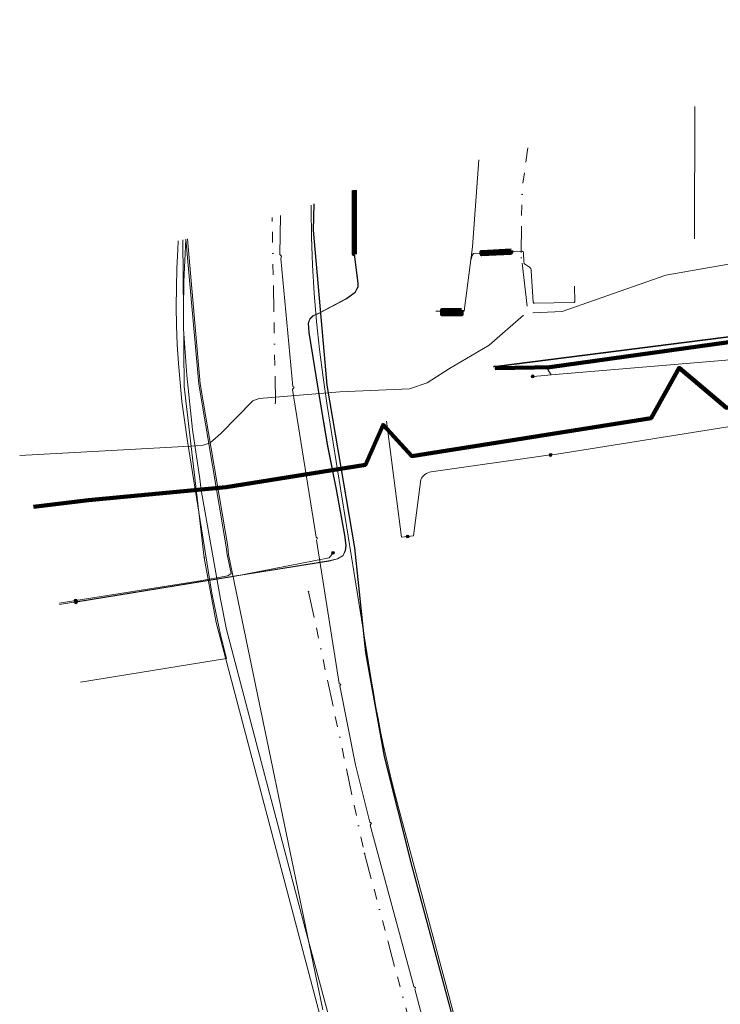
# Model space of a CAD drawing. Header units: metres. Extents: x 102998 to 103836, y 418192 to 419740.
# Tile 11 of 25: x 102998 to 103130, y 419326 to 419512. Entities that reach past the tile are written whole.
import ezdxf
from ezdxf.lldxf.tags import DXFTag

# ---------------------------------------------------------------- set-up
doc = ezdxf.new("R2010")
doc.units = ezdxf.units.M
doc.linetypes.add('RI-OVERIG', pattern=[17, 5, -2, 2, -2, 0, -2, 2, -2])
for name, color, linetype, lineweight in [('B-WE-KL-DATA_BT NEDERLAND NV-G', 90, 'KL-DATA-N', 18), ('B-WE-KL-DATA_HULPSTUK_KPN BV-S @ 0.5', 90, 'Continuous', 25), ('B-WE-KL-DATA_HULPSTUK_STEDIN NETBEHEER BV-S @ 0.5', 90, 'Continuous', 25), ('B-WE-KL-DATA_KABELBED_KPN BV-G', 90, 'Continuous', 100), ('B-WE-KL-DATA_STEDIN NETBEHEER BV-G', 90, 'KL-DATA-N', 18), ('B-WE-KL-ET_LS_400 V_STEDIN NETBEHEER BV-G', 190, 'KL-LS-N', 18), ('B-WE-KL-ET_LS_HULPSTUK_STEDIN NETBEHEER BV-S @ 0.5', 190, 'Continuous', 25), ('B-WE-KL-ET_LS_MANTELBUIS_POLYETHYLEEN PE_200_STEDIN NETBEHEER BV-G', 190, 'Continuous', 100), ('B-WE-KL-ET_LS_MANTELBUIS_POLYVINYLCHLORIDE PVC_110_STEDIN NETBEHEER BV-G', 190, 'Continuous', 100), ('B-WE-KL-ET_LS_MANTELBUIS_STEDIN NETBEHEER BV-G', 190, 'Continuous', 100), ('B-WE-KL-ET_MS_13 KV_STEDIN NETBEHEER BV-G', 130, 'KL-MS-N', 18), ('B-WE-KL-ET_MS_6 KV_STEDIN NETBEHEER BV-G', 130, 'KL-MS-N', 18), ('B-WE-KL-ET_MS_HULPSTUK_STEDIN NETBEHEER BV-S @ 0.5', 130, 'Continuous', 25), ('B-WE-KL-ET_MS_MANTELBUIS_POLYETHYLEEN PE_200_STEDIN NETBEHEER BV-G', 130, 'Continuous', 100), ('B-WE-KL-GAS_LD_POLYETHYLEEN PE_40_0.1 BAR_STEDIN NETBEHEER BV-G', 50, 'KL-GAS-LD-N', 18), ('B-WE-KL-OVERIG_HULPSTUK_STADSBEHEER GEMEENTE DORDRECHT-S @ 0.5', 8, 'Continuous', 25), ('B-WE-KL-WATER_HPE_160_EVIDES INFRA-G', 170, 'KL-WATER-N', 18), ('B-WE-KL-WATER_HULPSTUK_EVIDES INFRA-S @ 0.5', 170, 'Continuous', 25), ('B-WE-OG-INFO_STEDIN NETBEHEER BV-G', 7, 'Continuous', 18), ('B-WE-RI-DRUK_HIGH DENSITY POLYETHYLENE HDPE_50_STADSBEHEER GEMEENTE DORDRECHT-G', 210, 'RI-PERS', 18), ('B-WE-RI-DRUK_HIGH DENSITY POLYETHYLENE HDPE_63_STADSBEHEER GEMEENTE DORDRECHT-G', 210, 'RI-PERS', 18), ('B-WE-RI-VRIJVERVAL_POLYVINYLCHLORIDE PVC_200_STADSBEHEER GEMEENTE DORDRECHT-G', 210, 'RI-OVERIG', 18), ('B-WE-RI-VRIJVERVAL_POLYVINYLCHLORIDE PVC_STADSBEHEER GEMEENTE DORDRECHT-G', 210, 'RI-OVERIG', 18), ('V-WE-KL-WATER_HULPSTUK_EVIDES INFRA-S @ 0.5', 170, 'Continuous', 25), ('V-WE-KL-WATER_POLYVINYLCHLORIDE PVC_110_EVIDES INFRA-G', 170, 'KL-WATER-V', 35)]:
    doc.layers.add(name, color=color, linetype=linetype, lineweight=lineweight)
doc.styles.add('NLCS-ISO', font='NLCS-ISO.ttf')
doc.styles.get("Standard").update_dxf_attribs({"font": 'arial.ttf'})
tags = doc.linetypes.add('KL-DATA-N', pattern='A,4,-1,[101,NLCS.SHX,S=0.5,R=0,X=0,Y=0],-1,4,-1,["D",Standard,S=1,R=0,X=-0.25,Y=-0.5],-1.5', length=12.5).pattern_tags.tags
tags[18] = DXFTag(74, 10)
tags = doc.linetypes.add('KL-GAS-LD-N', pattern='A,4,-1,[69,NLCS.SHX,S=0.5,R=0,X=0,Y=0],-1,4,-1,["L",Standard,S=1,R=0,X=0.25,Y=-0.5],-2', length=13).pattern_tags.tags
tags[18] = DXFTag(74, 10)
tags = doc.linetypes.add('KL-LS-N', pattern='A,4,-1,[103,NLCS.SHX,S=0.75,R=0,X=0,Y=0],-1,4,-1,["L",Standard,S=1,R=0,X=0,Y=-0.5],-2', length=13).pattern_tags.tags
tags[18] = DXFTag(74, 10)
tags = doc.linetypes.add('KL-MS-N', pattern='A,4,-1,[103,NLCS.SHX,S=0.75,R=0,X=0,Y=0],-1,4,-1,["M",Standard,S=1,R=0,X=0,Y=-0.5],-2', length=13).pattern_tags.tags
tags[18] = DXFTag(74, 10)
doc.linetypes.add('KL-WATER-N', pattern='A,7,-0.5,[168,NLCS.SHX,S=0.75,R=0,X=0.75,Y=0],-2', length=9.5)
doc.linetypes.add('KL-WATER-V', pattern='A,3.5,[24,NLCS.SHX,S=0.5,R=0,X=0,Y=0],3.5,-0.5,[168,NLCS.SHX,S=0.75,R=0,X=0.75,Y=0],-2', length=9.5)
tags = doc.linetypes.add('RI-PERS', pattern='A,7,-2,["P",Standard,S=1.8,R=0,X=-0.5,Y=-0.9],-2,7,-2,[102,NLCS.SHX,S=1,R=180,X=0,Y=0],-2', length=22).pattern_tags.tags
tags[6] = DXFTag(74, 10)

# ---------------------------------------------------------------- blocks, each defined once
blk = doc.blocks.new('SKL-WTB_HULP_MOF-SO')
at = {"linetype": 'ByBlock', "lineweight": 18}
h = blk.add_hatch(color=0, dxfattribs=at)
h.dxf.hatch_style = 1
h.paths.add_polyline_path([(-0.5625, 0, 1), (0.5625, 0, 1)])
at = {"color": 0, "linetype": 'ByBlock', "lineweight": 18}
blk.add_circle((0, 0), 0.5625, dxfattribs=at)
at = {"color": 0, "linetype": 'ByBlock', "lineweight": 18, "style": 'NLCS-ISO', "flags": 1}
for tag, p in [('TYPE', (1.5, 0)), ('OMSCHRIJVING', (1.5, -3)), ('LABEL', (1.5, -1.5))]:
    blk.add_attdef(tag, p, '', height=1, dxfattribs=at)
blk = doc.blocks.new('SKL-WTB_HULP_OVERIG-SO')
at = {"color": 0, "linetype": 'ByBlock', "lineweight": 18}
for points in [[(-0.14, 0.14), (0.14, -0.14)], [(0.14, 0.14), (-0.14, -0.14)]]:
    blk.add_lwpolyline(points, dxfattribs=at)
at = {"color": 0, "linetype": 'ByBlock', "lineweight": 18, "style": 'NLCS-ISO', "flags": 1}
for tag, p in [('TYPE', (1.5, 0)), ('OMSCHRIJVING', (1.5, -3)), ('LABEL', (1.5, -1.5))]:
    blk.add_attdef(tag, p, '', height=1, dxfattribs=at)

msp = doc.modelspace()

# ---------------------------------------------------------------- linework, layer by layer
at = {"layer": 'B-WE-KL-DATA_BT NEDERLAND NV-G', "flags": 128}
for points in [[(103120.02, 419183.96), (103106.21, 419225.42), (103069.32, 419363.23), (103068.69, 419365.65), (103068.08, 419368.07), (103067.5, 419370.5), (103066.94, 419372.94), (103066.4, 419375.39), (103065.89, 419377.83), (103065.41, 419380.29), (103064.95, 419382.75), (103064.52, 419385.21), (103064.11, 419387.68), (103062.04, 419400.59), (103055.82, 419439.39), (103055.04, 419444.66), (103054.37, 419449.95), (103053.81, 419455.25), (103053.38, 419460.56), (103053.06, 419465.88), (103052.85, 419471.2), (103052.76, 419476.53), (103052.764, 419477.185)], [(103120.02, 419183.96), (103106.21, 419225.42), (103069.32, 419363.23), (103068.69, 419365.65), (103068.08, 419368.07), (103067.5, 419370.5), (103066.94, 419372.94), (103066.4, 419375.39), (103065.89, 419377.83), (103065.41, 419380.29), (103064.95, 419382.75), (103064.52, 419385.21), (103064.11, 419387.68), (103062.04, 419400.59), (103055.82, 419439.39), (103055.04, 419444.66), (103054.37, 419449.95), (103053.81, 419455.25), (103053.38, 419460.56), (103053.06, 419465.88), (103052.85, 419471.2), (103052.76, 419476.53), (103052.764, 419477.185)], [(103027.717, 419470.429), (103027.62, 419468.82), (103027.45, 419465.24), (103027.35, 419461.65), (103027.33, 419458.06), (103027.39, 419454.47), (103027.53, 419450.88), (103027.74, 419447.3), (103028.04, 419443.72), (103028.41, 419440.15), (103028.86, 419436.59), (103029.39, 419433.04), (103033.62, 419406.67), (103033.87, 419405.15), (103034.13, 419403.64), (103034.41, 419402.13), (103034.71, 419400.62), (103035.02, 419399.11), (103035.34, 419397.61), (103035.68, 419396.11), (103036.03, 419394.61), (103036.4, 419393.11), (103036.78, 419391.62), (103009.24, 419387.138)], [(103027.717, 419470.429), (103027.62, 419468.82), (103027.45, 419465.24), (103027.35, 419461.65), (103027.33, 419458.06), (103027.39, 419454.47), (103027.53, 419450.88), (103027.74, 419447.3), (103028.04, 419443.72), (103028.41, 419440.15), (103028.86, 419436.59), (103029.39, 419433.04), (103033.62, 419406.67), (103033.87, 419405.15), (103034.13, 419403.64), (103034.41, 419402.13), (103034.71, 419400.62), (103035.02, 419399.11), (103035.34, 419397.61), (103035.68, 419396.11), (103036.03, 419394.61), (103036.4, 419393.11), (103036.78, 419391.62), (103009.24, 419387.138)]]:
    msp.add_lwpolyline(points, dxfattribs=at)
at = {"layer": 'B-WE-KL-DATA_KABELBED_KPN BV-G', "flags": 128}
for points in [[(103094.921, 419446.551), (103097.797, 419446.598), (103179.304, 419458.01), (103230.349, 419465.168), (103239.394, 419457.781), (103243.49, 419460.794), (103245.719, 419457.797), (103245.719, 419457.797)], [(103245.718, 419457.797), (103241.019, 419457), (103230.586, 419455.231), (103192.477, 419449.454), (103148.805, 419442.049), (103131.149, 419438.954), (103122.195, 419446.473), (103116.938, 419437.005), (103071.763, 419429.812), (103066.344, 419435.719), (103063.028, 419428.193), (103036.734, 419423.964), (103010.793, 419421.527), (103000.37, 419420.269)], [(103087.489, 419446.431), (103094.921, 419446.551)]]:
    msp.add_lwpolyline(points, dxfattribs=at)
at = {"layer": 'B-WE-KL-DATA_STEDIN NETBEHEER BV-G', "flags": 128}
for points in [[(103060.972, 419479.978), (103060.966, 419467.966), (103061.642, 419462.453), (103061.656, 419461.742), (103061.073, 419460.69), (103059.476, 419459.538), (103054.396, 419456.843), (103053.105, 419456.264), (103052.547, 419455.688), (103052.266, 419454.94), (103052.393, 419453.13), (103054.389, 419440.705), (103055.926, 419431.735), (103057.561, 419423.511), (103059.143, 419414.871), (103059.37, 419412.922), (103059.244, 419412.018), (103058.838, 419411.034), (103057.782, 419410.411), (103056.091, 419409.987), (103031.209, 419406.004), (103005.318, 419401.786)], [(103053.308, 419477.418), (103053.152, 419472.485), (103055.746, 419443.23), (103060.945, 419412.492), (103063.035, 419392.741), (103066.557, 419373.128), (103071.763, 419352.328), (103079.205, 419324.77), (103089.7, 419285.383), (103096.392, 419260.13)], [(103056.93, 419411.56), (103056.15, 419410.63), (103038.1, 419407.09), (103008.4, 419402.24)]]:
    msp.add_lwpolyline(points, dxfattribs=at)
at = {"layer": 'B-WE-KL-ET_LS_400 V_STEDIN NETBEHEER BV-G', "flags": 128}
for points in [[(103084.447, 419485.758), (103083.24, 419469.317), (103081.684, 419457.201), (103076.313, 419457.201)], [(103047.211, 419467.55), (103046.902, 419467.9), (103047.005, 419475.251)], [(103028.712, 419453.829), (103028.713, 419457.551), (103028.78, 419462.749), (103029.148, 419470.787)], [(103102.47, 419461.914), (103102.52, 419459.009), (103102.506, 419458.932), (103102.464, 419458.866), (103102.399, 419458.822), (103102.323, 419458.805), (103094.899, 419458.678), (103094.821, 419458.692), (103094.754, 419458.734), (103094.707, 419458.797), (103094.687, 419458.874), (103094.306, 419464.78), (103094.273, 419465.014), (103094.205, 419465.22), (103094.108, 419465.383), (103093.987, 419465.494), (103093.216, 419465.979), (103093.098, 419466.07), (103093.006, 419466.181), (103092.945, 419466.306), (103092.92, 419466.436), (103092.823, 419468.24), (103092.794, 419468.354), (103092.723, 419468.448), (103092.623, 419468.507), (103092.507, 419468.524), (103083.419, 419468.039), (103083.133, 419467.701), (103083.063, 419467.155), (103082.938, 419466.97)], [(103049.564, 419442.832), (103049.312, 419442.98), (103047.058, 419467.103), (103047.211, 419467.55)], [(103031.803, 419425.555), (103030.423, 419434.822), (103029.321, 419445.005), (103028.712, 419453.829)], [(103094.598, 419444.872), (103096.093, 419444.991), (103098.085, 419445.188), (103134.826, 419448.269), (103156.906, 419449.973), (103158.435, 419449.942), (103159.837, 419449.512), (103161.888, 419448.553), (103165.197, 419447.274), (103166.781, 419446.784), (103170.285, 419446.166), (103171.431, 419446.105), (103175.871, 419446.818)], [(103097.324, 419446.347), (103098.085, 419445.188)], [(103054.003, 419414.301), (103053.724, 419414.489), (103049.282, 419442.383), (103049.564, 419442.832)], [(103036.838, 419397.101), (103035.694, 419402.816), (103032.011, 419423.374), (103031.803, 419425.555)], [(103058.376, 419386.728), (103058.08, 419386.921), (103053.822, 419413.982), (103054.003, 419414.301)], [(103044.014, 419369.517), (103036.838, 419397.101)], [(103064.2, 419360.551), (103063.883, 419360.712), (103061.142, 419371.549), (103058.196, 419386.448), (103058.376, 419386.728)], [(103051.676, 419340.625), (103044.014, 419369.517)], [(103072.497, 419329.471), (103072.139, 419329.696), (103063.933, 419360.147), (103064.2, 419360.551)], [(103059.936, 419309.762), (103051.676, 419340.625)], [(103080.704, 419298.83), (103080.308, 419299.14), (103072.348, 419329.162), (103072.497, 419329.471)]]:
    msp.add_lwpolyline(points, dxfattribs=at)
at = {"layer": 'B-WE-KL-ET_LS_MANTELBUIS_POLYETHYLEEN PE_200_STEDIN NETBEHEER BV-G', "flags": 128}
for points in [[(103060.852, 419479.948), (103060.816, 419467.963), (103061.016, 419467.963)], [(103061.016, 419467.963), (103061.052, 419479.998)]]:
    msp.add_lwpolyline(points, dxfattribs=at)
at = {"layer": 'B-WE-KL-ET_LS_MANTELBUIS_POLYVINYLCHLORIDE PVC_110_STEDIN NETBEHEER BV-G', "flags": 128}
msp.add_lwpolyline([(103081.162, 419457.401), (103077.473, 419457.401), (103077.473, 419456.601), (103081.162, 419456.601), (103081.162, 419457.401)], dxfattribs=at)
at = {"layer": 'B-WE-KL-ET_LS_MANTELBUIS_STEDIN NETBEHEER BV-G', "flags": 128}
msp.add_lwpolyline([(103090.5, 419468.618), (103084.908, 419468.319), (103084.93, 419467.919), (103090.522, 419468.218), (103090.5, 419468.618)], dxfattribs=at)
at = {"layer": 'B-WE-KL-ET_MS_13 KV_STEDIN NETBEHEER BV-G', "flags": 128}
for points in [[(103060.922, 419479.966), (103060.916, 419467.963), (103061.592, 419462.449), (103061.606, 419461.754), (103061.035, 419460.724), (103059.45, 419459.581), (103054.374, 419456.888), (103053.076, 419456.306), (103052.504, 419455.715), (103052.215, 419454.947), (103052.343, 419453.124), (103054.34, 419440.697), (103055.877, 419431.726), (103057.512, 419423.502), (103059.094, 419414.864), (103059.32, 419412.923), (103059.195, 419412.031), (103058.798, 419411.069), (103057.763, 419410.458), (103056.081, 419410.036), (103031.201, 419406.053), (103008.383, 419402.332)], [(103096.844, 419259.799), (103089.748, 419285.396), (103079.252, 419324.783), (103071.812, 419352.341), (103066.607, 419373.138), (103063.085, 419392.749), (103060.996, 419412.499), (103055.795, 419443.236), (103053.202, 419472.486), (103053.359, 419477.44)], [(103029.136, 419470.784), (103031.561, 419443.43), (103036.763, 419412.685), (103036.917, 419411.227), (103037.664, 419407.686), (103037.083, 419407.21), (103031.463, 419406.201), (103008.35, 419402.537)], [(103054.968, 419325.27), (103037.214, 419411.274), (103037.06, 419412.726), (103031.859, 419443.469), (103029.43, 419470.858)], [(103005.247, 419402.051), (103008.35, 419402.537)]]:
    msp.add_lwpolyline(points, dxfattribs=at)
at = {"layer": 'B-WE-KL-ET_MS_6 KV_STEDIN NETBEHEER BV-G', "flags": 128}
for points in [[(103097.964, 419430.032), (103099.111, 419430.194), (103134.169, 419435.816), (103163.204, 419440.306), (103172.892, 419441.874), (103181.915, 419443.678), (103196.462, 419445.978), (103212.031, 419448.552), (103233.277, 419452.174), (103245.844, 419454.368), (103259.904, 419456.72), (103262.103, 419457.121), (103264.289, 419457.581), (103266.461, 419458.101), (103268.618, 419458.68), (103270.757, 419459.318), (103272.876, 419460.014), (103274.975, 419460.767), (103311.277, 419474.925), (103329.772, 419482.937), (103390.278, 419508.48), (103392.628, 419509.388), (103437.408, 419527.294), (103466.994, 419539.498), (103501.681, 419553.546), (103535.198, 419567.386), (103551.328, 419574.13), (103566.786, 419580.268), (103596.065, 419591.806), (103611.746, 419597.739), (103622.305, 419602.021), (103620.801, 419605.973), (103625.609, 419607.804)], [(103067.005, 419436.44), (103069.844, 419414.491), (103070.989, 419414.643)], [(103070.989, 419414.643), (103072.117, 419414.798), (103073.476, 419425.395), (103073.627, 419425.673), (103073.81, 419425.931), (103074.023, 419426.165), (103074.263, 419426.372), (103074.525, 419426.547), (103074.806, 419426.689), (103075.101, 419426.796), (103075.406, 419426.865), (103097.964, 419430.032)]]:
    msp.add_lwpolyline(points, dxfattribs=at)
at = {"layer": 'B-WE-KL-ET_MS_MANTELBUIS_POLYETHYLEEN PE_200_STEDIN NETBEHEER BV-G', "flags": 128}
for points in [[(103060.852, 419479.948), (103060.816, 419467.963), (103061.016, 419467.963)], [(103061.016, 419467.963), (103061.052, 419479.998)]]:
    msp.add_lwpolyline(points, dxfattribs=at)
at = {"layer": 'B-WE-KL-GAS_LD_POLYETHYLEEN PE_40_0.1 BAR_STEDIN NETBEHEER BV-G', "flags": 128}
msp.add_lwpolyline([(103125.134, 419470.817), (103125.208, 419495.793)], dxfattribs=at)
at = {"layer": 'B-WE-KL-WATER_HPE_160_EVIDES INFRA-G', "flags": 128}
for points in [[(103032.619, 419410.628), (103028.824, 419442.981), (103028.551, 419470.638)], [(103079.012, 419231.884), (103056.922, 419314.753), (103053.544, 419327.664), (103034.857, 419398.383), (103032.619, 419410.628)]]:
    msp.add_lwpolyline(points, dxfattribs=at)
at = {"layer": 'B-WE-OG-INFO_STEDIN NETBEHEER BV-G', "flags": 128}
for points in [[(103060.852, 419479.948), (103060.816, 419467.963), (103061.016, 419467.963)], [(103060.852, 419479.948), (103060.816, 419467.963), (103061.016, 419467.963)], [(103061.016, 419467.963), (103061.052, 419479.998)], [(103061.016, 419467.963), (103061.052, 419479.998)]]:
    msp.add_lwpolyline(points, dxfattribs=at)
at = {"layer": 'B-WE-RI-DRUK_HIGH DENSITY POLYETHYLENE HDPE_50_STADSBEHEER GEMEENTE DORDRECHT-G', "flags": 128}
msp.add_lwpolyline([(103092.6, 419466.262), (103093.535, 419458.115)], dxfattribs=at)
at = {"layer": 'B-WE-RI-DRUK_HIGH DENSITY POLYETHYLENE HDPE_63_STADSBEHEER GEMEENTE DORDRECHT-G', "flags": 128}
for points in [[(103094.59, 419456.867), (103100.175, 419457.122), (103119.694, 419463.946), (103143.729, 419468.185), (103151.254, 419469.126), (103176.18, 419475.362), (103184.646, 419475.833), (103192.994, 419475.48), (103220.075, 419480.191), (103257.23, 419486.191), (103270.399, 419491.368), (103278.186, 419493.532)], [(102997.787, 419429.914), (103013.945, 419430.787), (103032.216, 419431.835), (103033.753, 419432.325), (103035.71, 419434.073), (103041.789, 419440.226), (103042.977, 419440.715), (103045.283, 419440.855), (103058.173, 419441.974), (103071.31, 419442.533), (103074.664, 419443.652), (103078.856, 419446.379), (103086.403, 419450.784), (103092.862, 419456.439)]]:
    msp.add_lwpolyline(points, dxfattribs=at)
at = {"layer": 'B-WE-RI-VRIJVERVAL_POLYVINYLCHLORIDE PVC_200_STADSBEHEER GEMEENTE DORDRECHT-G', "flags": 128}
for points in [[(103046.061, 419439.942), (103045.407, 419474.852)], [(103052.3, 419404.226), (103062.841, 419354.832)], [(103062.841, 419354.832), (103078.293, 419296.866)]]:
    msp.add_lwpolyline(points, dxfattribs=at)
at = {"layer": 'B-WE-RI-VRIJVERVAL_POLYVINYLCHLORIDE PVC_STADSBEHEER GEMEENTE DORDRECHT-G', "flags": 128}
msp.add_lwpolyline([(103092.41, 419468.227), (103092.533, 419478.064), (103092.65, 419480.653), (103093.655, 419488.024)], dxfattribs=at)
at = {"layer": 'V-WE-KL-WATER_POLYVINYLCHLORIDE PVC_110_EVIDES INFRA-G', "flags": 128}
msp.add_lwpolyline([(103087.243, 419446.753), (103088.113, 419446.776), (103123.666, 419451.331), (103142.973, 419453.799), (103181.336, 419458.719), (103185.661, 419459.91)], dxfattribs=at)

# ---------------------------------------------------------------- block references
at = {"layer": 'B-WE-KL-DATA_HULPSTUK_KPN BV-S @ 0.5', "xscale": 0.5, "yscale": 0.5, "zscale": 0.5}
for p in [(103087.489, 419446.431), (103094.921, 419446.551), (103094.921, 419446.551)]:
    msp.add_blockref('SKL-WTB_HULP_OVERIG-SO', p, dxfattribs=at)
at = {"layer": 'B-WE-KL-DATA_HULPSTUK_STEDIN NETBEHEER BV-S @ 0.5', "xscale": 0.5, "yscale": 0.5, "zscale": 0.5}
for p in [(103056.93, 419411.56), (103008.4, 419402.24)]:
    msp.add_blockref('SKL-WTB_HULP_MOF-SO', p, dxfattribs=at)
at = {"layer": 'B-WE-KL-ET_LS_HULPSTUK_STEDIN NETBEHEER BV-S @ 0.5', "xscale": 0.5, "yscale": 0.5, "zscale": 0.5}
msp.add_blockref('SKL-WTB_HULP_MOF-SO', (103094.598, 419444.872), dxfattribs=at)
at = {"layer": 'B-WE-KL-ET_MS_HULPSTUK_STEDIN NETBEHEER BV-S @ 0.5', "xscale": 0.5, "yscale": 0.5, "zscale": 0.5}
for p in [(103097.964, 419430.032), (103070.989, 419414.643), (103008.35, 419402.537)]:
    msp.add_blockref('SKL-WTB_HULP_MOF-SO', p, dxfattribs=at)
at = {"layer": 'B-WE-KL-OVERIG_HULPSTUK_STADSBEHEER GEMEENTE DORDRECHT-S @ 0.5', "xscale": 0.5, "yscale": 0.5, "zscale": 0.5}
for p in [(103092.415, 419467.24), (103046.014, 419439.807), (103052.3, 419404.226), (103062.841, 419354.832)]:
    msp.add_blockref('SKL-WTB_HULP_OVERIG-SO', p, dxfattribs=at)
at = {"layer": 'B-WE-KL-WATER_HULPSTUK_EVIDES INFRA-S @ 0.5', "xscale": 0.5, "yscale": 0.5, "zscale": 0.5}
msp.add_blockref('SKL-WTB_HULP_OVERIG-SO', (103032.619, 419410.628), dxfattribs=at)
at = {"layer": 'V-WE-KL-WATER_HULPSTUK_EVIDES INFRA-S @ 0.5', "xscale": 0.5, "yscale": 0.5, "zscale": 0.5}
msp.add_blockref('SKL-WTB_HULP_OVERIG-SO', (103087.244, 419446.684), dxfattribs=at)

doc.saveas('drawing.dxf')
